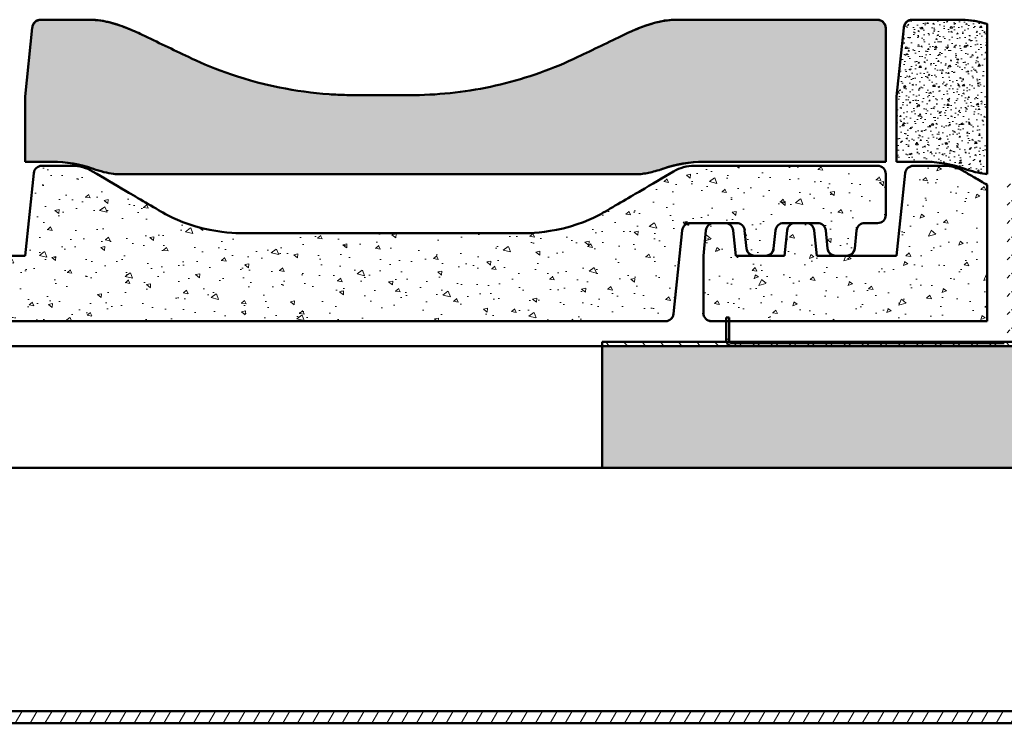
# Model space of a CAD drawing. Header units: millimetres. Extents: x 200 to 13555, y -185 to 8310.
# Tile 19 of 94: x 1825 to 2068, y 7554 to 7727. Entities that reach past the tile are written whole.
import ezdxf

# ---------------------------------------------------------------- set-up
doc = ezdxf.new("R2010")
doc.units = ezdxf.units.MM
doc.header["$LTSCALE"] = 10
doc.layers.add('Schraffur', color=7, linetype='Continuous', lineweight=18)
doc.layers.add('Sichtbare Kanten(DIN)', color=7, linetype='Continuous', lineweight=50)

msp = doc.modelspace()

# ---------------------------------------------------------------- hatches: boundary and pattern name
at = {"layer": 'Schraffur'}
h = msp.add_hatch(dxfattribs=at)
h.set_pattern_fill('AR-CONC', color=256, scale=0.538328, angle=45, style=0, pattern_type=2)
h.set_pattern_definition([(95, (0, 0), (2.9691546, 2.4914182), [0.4037458, -4.4412034]), (40, (0, 0), (-3.391422, 2.3350954), [0.3229966, -3.5529627]), (145.451, (0.2474, 0.2076), (-0.4222281, 4.826518), [0.3431311, -3.7744415]), (91.1842, (-0.7613, 0.7613), (4.6925636, 3.4324538), [0.6056186, -6.661805]), (141.6356, (-0.37, 1.0473), (-0.1501715, 7.265892), [0.5146967, -5.661646]), (36.184, (-0.7613, 0.7613), (-0.1501843, 7.265892), [0.484495, -5.329444]), (66, (-0.1903, 0.9516), (3.8047446, 0.7395688), [0.4037458, -4.4412034]), (11, (-0.1903, 0.9516), (-1.8341277, 3.6865144), [0.3229966, -3.5529627]), (116.4514, (0.1267, 1.0133), (1.9706224, 4.4260818), [0.3431311, -3.7744415]), (82.5, (0, 0), (-1.2208905, 1.31346473), [0, -3.5098965, 0, -3.6067955, 0, -3.5664209]), (52.5, (0, 0), (-0.49996076, 2.50273627), [0, -2.05641175, 0, -3.42914734, 0, -1.3592774]), (12.5, (-0.8489, -0.8489), (2.1178789, 1.94616634), [0, -1.3458192, 0, -4.1989559, 0, -5.5716915]), (2.5, (-1.2295, -1.2295), (1.83887344, 2.600983), [0, -1.749565, 0, -2.7885374, 0, -3.9567085])])
edge = h.paths.add_edge_path()
edge.add_spline(control_points=[(1848.52, 7689.4), (1848.79, 7689.36), (1849.07, 7689.34), (1849.35, 7689.34)], knot_values=[-0.081557, -0.081557, -0.081557, -0.081557, 0, 0, 0, 0], degree=3, periodic=0)
edge.add_line((1849.35, 7689.34), (1978.2, 7689.34))
edge.add_spline(control_points=[(1978.2, 7689.34), (1978.48, 7689.34), (1978.76, 7689.36), (1979.03, 7689.4)], knot_values=[-0.081646, -0.081646, -0.081646, -0.081646, 0, 0, 0, 0], degree=3, periodic=0)
edge.add_spline(control_points=[(1979.03, 7689.4), (1979.95, 7689.5), (1981.1, 7689.75), (1982.81, 7690.22), (1983.44, 7690.41), (1984.04, 7690.63)], knot_values=[-0.530772, -0.530772, -0.530772, -0.530772, -0.192001, -0.192001, 0, 0, 0, 0], degree=3, periodic=0)
edge.add_ellipse((1994.11, 7662.15), major_axis=(0, 30.23), ratio=0.992546, start_angle=0, end_angle=19.5994, ccw=False)
edge.add_line((1994.11, 7692.38), (2039.04, 7692.38))
edge.add_line((2039.04, 7692.38), (2039.04, 7725.17))
edge.add_spline(control_points=[(2039.04, 7725.17), (2039.04, 7725.44), (2038.98, 7725.77), (2038.78, 7726.28), (2038.61, 7726.55), (2038.25, 7726.92), (2038.01, 7727.1), (2037.56, 7727.29), (2037.28, 7727.35), (2037.04, 7727.35)], knot_values=[-0.310236, -0.310236, -0.310236, -0.310236, -0.226476, -0.226476, -0.147134, -0.147134, -0.07203, -0.07203, 0, 0, 0, 0], degree=3, periodic=0)
edge.add_line((2037.04, 7727.35), (1987.17, 7727.35))
edge.add_spline(control_points=[(1987.17, 7727.35), (1985.42, 7727.35), (1983.67, 7727.05), (1979.55, 7725.94), (1977.04, 7724.91), (1974.46, 7723.66)], knot_values=[-1.461572, -1.461572, -1.461572, -1.461572, -0.861774, -0.861774, 0, 0, 0, 0], degree=3, periodic=0)
edge.add_spline(control_points=[(1974.46, 7723.66), (1970.83, 7721.92), (1966.81, 7719.99), (1963.07, 7718.2)], knot_values=[-1.243797, -1.243797, -1.243797, -1.243797, 0, 0, 0, 0], degree=3, periodic=0)
edge.add_spline(control_points=[(1963.07, 7718.2), (1957.01, 7715.3), (1950.6, 7713.02), (1937.42, 7709.86), (1930.73, 7708.99), (1923.18, 7708.8), (1922.36, 7708.79), (1921.58, 7708.79)], knot_values=[-4.034188, -4.034188, -4.034188, -4.034188, -2.121577, -2.121577, -0.233152, -0.233152, 0, 0, 0, 0], degree=3, periodic=0)
edge.add_line((1921.58, 7708.79), (1908.49, 7708.79))
edge.add_spline(control_points=[(1908.49, 7708.79), (1907.72, 7708.79), (1906.9, 7708.8), (1904.61, 7708.86), (1903.15, 7708.93), (1897.59, 7709.32), (1893.5, 7709.88), (1879.35, 7712.73), (1871.7, 7715.95), (1867, 7718.2)], knot_values=[-2.533609, -2.533609, -2.533609, -2.533609, -2.40777, -2.40777, -2.187146, -2.187146, -1.56301, -1.56301, 0, 0, 0, 0], degree=3, periodic=0)
edge.add_spline(control_points=[(1867, 7718.2), (1863.26, 7719.99), (1859.24, 7721.92), (1855.62, 7723.66)], knot_values=[-2.863314, -2.863314, -2.863314, -2.863314, -1.63252, -1.63252, -1.63252, -1.63252], degree=3, periodic=0)
edge.add_spline(control_points=[(1855.62, 7723.66), (1854.34, 7724.28), (1853.03, 7724.86), (1850.3, 7725.94), (1848.83, 7726.43), (1845.9, 7727.13), (1844.4, 7727.35), (1842.9, 7727.35)], knot_values=[-1.329698, -1.329698, -1.329698, -1.329698, -0.90429, -0.90429, -0.448624, -0.448624, 0, 0, 0, 0], degree=3, periodic=0)
edge.add_line((1842.9, 7727.35), (1830.52, 7727.35))
edge.add_spline(control_points=[(1830.52, 7727.35), (1830.3, 7727.35), (1830.09, 7727.31), (1829.68, 7727.16), (1829.48, 7727.05), (1829.08, 7726.74), (1828.9, 7726.51), (1828.61, 7725.98), (1828.52, 7725.67), (1828.48, 7725.36)], knot_values=[-0.313161, -0.313161, -0.313161, -0.313161, -0.247906, -0.247906, -0.181327, -0.181327, -0.09434, -0.09434, 0, 0, 0, 0], degree=3, periodic=0)
edge.add_line((1828.48, 7725.36), (1826.72, 7708.5))
edge.add_line((1826.72, 7708.5), (1826.72, 7692.38))
edge.add_line((1826.72, 7692.38), (1833.44, 7692.38))
edge.add_ellipse((1833.44, 7662.15), major_axis=(0, 30.23), ratio=0.992546, start_angle=340.4006, end_angle=360, ccw=False)
edge.add_spline(control_points=[(1843.51, 7690.63), (1845.17, 7690.03), (1847.18, 7689.55), (1848.52, 7689.4)], knot_values=[-0.404193, -0.404193, -0.404193, -0.404193, 0, 0, 0, 0], degree=3, periodic=0)
h = msp.add_hatch(dxfattribs=at)
h.set_pattern_fill('AR-CONC', color=256, scale=0.538328, angle=135.0002, style=0, pattern_type=2)
h.set_pattern_definition([(185.00021, (0, 0), (-2.4914291, 2.9691454), [0.4037458, -4.4412034]), (130.00021, (0, 0), (-2.335083, -3.3914305), [0.3229966, -3.5529627]), (235.45121, (-0.2076, 0.2474), (-4.8265164, -0.4222459), [0.3431311, -3.7744415]), (181.18441, (-0.7613, -0.7613), (-3.432471, 4.692551), [0.6056186, -6.661805]), (231.63581, (-1.0473, -0.37), (-7.2658915, -0.150198), [0.5146967, -5.661646]), (126.18421, (-0.7613, -0.7613), (-7.2658915, -0.150211), [0.484495, -5.329444]), (156.00021, (-0.9516, -0.1903), (-0.7395827, 3.8047419), [0.4037458, -4.4412034]), (101.00021, (-0.9516, -0.1903), (-3.6865077, -1.8341413), [0.3229966, -3.5529627]), (206.45161, (-1.0133, 0.1267), (-4.426089, 1.9706061), [0.3431311, -3.7744415]), (172.50021, (0, 0), (-1.31346025, -1.22089532), [0, -3.5098965, 0, -3.6067955, 0, -3.5664209]), (142.50021, (0, 0), (-2.50273443, -0.49996995), [0, -2.05641175, 0, -3.42914734, 0, -1.3592774]), (102.50021, (0.8489, -0.8489), (-1.94617412, 2.11787176), [0, -1.3458192, 0, -4.1989559, 0, -5.5716915]), (92.50021, (1.2295, -1.2295), (-2.60098975, 1.8388639), [0, -1.749565, 0, -2.7885374, 0, -3.9567085])])
edge = h.paths.add_edge_path()
edge.add_line((2041.72, 7692.38), (2048.44, 7692.38))
edge.add_ellipse((2048.44, 7662.15), major_axis=(0, 30.23), ratio=0.992546, start_angle=340.4006, end_angle=360, ccw=False)
edge.add_spline(control_points=[(2058.51, 7690.63), (2060.17, 7690.03), (2062.18, 7689.55), (2063.52, 7689.4)], knot_values=[-0.404193, -0.404193, -0.404193, -0.404193, 0, 0, 0, 0], degree=3, periodic=0)
edge.add_spline(control_points=[(2063.52, 7689.4), (2063.69, 7689.38), (2063.86, 7689.36), (2064.04, 7689.35)], knot_values=[-0.081557, -0.081557, -0.081557, -0.081557, -0.030502, -0.030502, -0.030502, -0.030502], degree=3, periodic=0)
edge.add_line((2064.04, 7689.35), (2064.04, 7726.32))
edge.add_spline(control_points=[(2064.04, 7726.32), (2063.79, 7726.4), (2063.55, 7726.47), (2061.56, 7727.02), (2059.72, 7727.35), (2057.9, 7727.35)], knot_values=[-0.621839, -0.621839, -0.621839, -0.621839, -0.546444, -0.546444, 0, 0, 0, 0], degree=3, periodic=0)
edge.add_line((2057.9, 7727.35), (2045.52, 7727.35))
edge.add_spline(control_points=[(2045.52, 7727.35), (2045.3, 7727.35), (2045.09, 7727.31), (2044.68, 7727.16), (2044.48, 7727.05), (2044.08, 7726.74), (2043.9, 7726.51), (2043.61, 7725.98), (2043.52, 7725.67), (2043.48, 7725.36)], knot_values=[-0.313161, -0.313161, -0.313161, -0.313161, -0.247906, -0.247906, -0.181327, -0.181327, -0.09434, -0.09434, 0, 0, 0, 0], degree=3, periodic=0)
edge.add_line((2043.48, 7725.36), (2041.72, 7708.5))
edge.add_line((2041.72, 7708.5), (2041.72, 7692.38))
h = msp.add_hatch(dxfattribs=at)
h.set_pattern_fill('AR-CONC', color=256, scale=1.614983, angle=120.0002, style=0, pattern_type=2)
h.set_pattern_definition([(170.00018, (0, 0), (-4.914187, 10.538414), [1.211237, -13.32361]), (115.00018, (0, 0), (-9.399856, -8.014513), [0.96899, -10.658888]), (220.45118, (-0.41, 0.878), (-14.314025, 2.524017), [1.029393, -11.323324]), (166.18438, (-2.797, -1.615), (-6.302963, 16.26314), [1.816856, -19.985415]), (216.63578, (-3.322, -0.26), (-21.171556, 5.206425), [1.54409, -16.98494]), (111.18418, (-2.797, -1.615), (-21.171566, 5.20639), [1.453485, -15.988332]), (141.00018, (-2.905, 0.187), (0.81108, 11.599549), [1.211237, -13.32361]), (86.00018, (-2.905, 0.187), (-12.106813, -2.45251), [0.96899, -10.658888]), (191.45158, (-2.838, 1.154), (-11.295724, 9.147053), [1.029393, -11.323324]), (157.500175, (0, 0), (-4.75409, -2.5180345), [0, -10.5296895, 0, -10.8203864, 0, -10.6992627]), (127.500175, (0, 0), (-7.6405724, 0.494469), [0, -6.1692352, 0, -10.287442, 0, -4.077832]), (87.500175, (1.8007, -3.119), (-3.9951382, 7.6482443), [0, -4.0374576, 0, -12.596868, 0, -16.7150746]), (77.50018, (2.608, -4.5175), (-6.109286, 7.348179), [0, -5.248695, 0, -8.365612, 0, -11.8701254])])
edge = h.paths.add_edge_path()
edge.add_line((1799.04, 7669.21), (1794.39, 7669.21))
edge.add_line((1794.39, 7669.21), (1791.68, 7669.21))
edge.add_line((1791.68, 7669.21), (1787.04, 7669.21))
edge.add_line((1787.04, 7669.21), (1786.38, 7675.46))
edge.add_ellipse((1784.39, 7675.25), major_axis=(0, 2.02), ratio=0.992546, start_angle=276, end_angle=360)
edge.add_line((1784.39, 7677.27), (1781.68, 7677.27))
edge.add_ellipse((1781.68, 7675.25), major_axis=(0, 2.02), ratio=0.992546, start_angle=0, end_angle=84)
edge.add_line((1779.69, 7675.46), (1779.04, 7669.21))
edge.add_line((1779.04, 7669.21), (1779.04, 7655.1))
edge.add_ellipse((1781.04, 7655.1), major_axis=(0, -2.02), ratio=0.992546, start_angle=270, end_angle=360)
edge.add_line((1781.04, 7653.09), (1984.71, 7653.09))
edge.add_ellipse((1984.71, 7655.1), major_axis=(0, -2.02), ratio=0.992546, start_angle=0, end_angle=84)
edge.add_line((1986.7, 7654.89), (1988.85, 7675.46))
edge.add_ellipse((1990.84, 7675.25), major_axis=(0, 2.02), ratio=0.992546, start_angle=0, end_angle=84, ccw=False)
edge.add_line((1990.84, 7677.27), (1996.68, 7677.27))
edge.add_line((1996.68, 7677.27), (1999.39, 7677.27))
edge.add_line((1999.39, 7677.27), (2002.24, 7677.27))
edge.add_ellipse((2002.24, 7675.25), major_axis=(0, 2.02), ratio=0.992546, start_angle=276, end_angle=360, ccw=False)
edge.add_line((2004.22, 7675.46), (2004.69, 7671.01))
edge.add_ellipse((2006.68, 7671.22), major_axis=(0, -2.02), ratio=0.992546, start_angle=276, end_angle=360)
edge.add_line((2006.68, 7669.21), (2009.39, 7669.21))
edge.add_ellipse((2009.39, 7671.22), major_axis=(0, -2.02), ratio=0.992546, start_angle=0, end_angle=84)
edge.add_line((2011.38, 7671.01), (2011.85, 7675.46))
edge.add_ellipse((2013.84, 7675.25), major_axis=(0, 2.02), ratio=0.992546, start_angle=0, end_angle=84, ccw=False)
edge.add_line((2013.84, 7677.27), (2016.68, 7677.27))
edge.add_line((2016.68, 7677.27), (2019.39, 7677.27))
edge.add_line((2019.39, 7677.27), (2022.24, 7677.27))
edge.add_ellipse((2022.24, 7675.25), major_axis=(0, 2.02), ratio=0.992546, start_angle=276, end_angle=360, ccw=False)
edge.add_line((2024.22, 7675.46), (2024.69, 7671.01))
edge.add_ellipse((2026.68, 7671.22), major_axis=(0, -2.02), ratio=0.992546, start_angle=276, end_angle=360)
edge.add_line((2026.68, 7669.21), (2029.39, 7669.21))
edge.add_ellipse((2029.39, 7671.22), major_axis=(0, -2.02), ratio=0.992546, start_angle=0, end_angle=84)
edge.add_line((2031.38, 7671.01), (2031.85, 7675.46))
edge.add_ellipse((2033.84, 7675.25), major_axis=(0, 2.02), ratio=0.992546, start_angle=0, end_angle=84, ccw=False)
edge.add_line((2033.84, 7677.27), (2037.04, 7677.27))
edge.add_ellipse((2037.04, 7679.28), major_axis=(0, -2.02), ratio=0.992546, start_angle=0, end_angle=90)
edge.add_line((2039.04, 7679.28), (2039.04, 7689.36))
edge.add_ellipse((2037.04, 7689.36), major_axis=(0, 2.02), ratio=0.992546, start_angle=270, end_angle=360)
edge.add_line((2037.04, 7691.37), (1991.74, 7691.37))
edge.add_spline(control_points=[(1991.74, 7691.37), (1990.85, 7691.37), (1989.98, 7691.26), (1988.27, 7690.79), (1987.46, 7690.45), (1986.7, 7690)], knot_values=[-0.529094, -0.529094, -0.529094, -0.529094, -0.264684, -0.264684, 0, 0, 0, 0], degree=3, periodic=0)
edge.add_spline(control_points=[(1986.7, 7690), (1984.05, 7688.44), (1981.28, 7686.81), (1976.6, 7684.06), (1972.12, 7681.42), (1969.34, 7679.83)], knot_values=[-2.262163, -2.262163, -2.262163, -2.262163, -0.960654, -0.960654, 0, 0, 0, 0], degree=3, periodic=0)
edge.add_spline(control_points=[(1969.34, 7679.83), (1967.94, 7679.03), (1964.52, 7677.19), (1955, 7674.88), (1951.38, 7674.77), (1949.89, 7674.77)], knot_values=[-0.960597, -0.960597, -0.960597, -0.960597, -0.447921, -0.447921, 0, 0, 0, 0], degree=3, periodic=0)
edge.add_line((1949.89, 7674.77), (1880.19, 7674.77))
edge.add_spline(control_points=[(1880.19, 7674.77), (1878.69, 7674.77), (1875.07, 7674.88), (1865.55, 7677.19), (1862.13, 7679.03), (1860.73, 7679.83)], knot_values=[-0.90389, -0.90389, -0.90389, -0.90389, -0.482407, -0.482407, 0, 0, 0, 0], degree=3, periodic=0)
edge.add_spline(control_points=[(1860.73, 7679.83), (1857.95, 7681.42), (1853.47, 7684.06), (1848.8, 7686.81), (1846.03, 7688.44), (1843.37, 7690)], knot_values=[-1.81679, -1.81679, -1.81679, -1.81679, -1.15832, -1.15832, -0.266199, -0.266199, -0.266199, -0.266199], degree=3, periodic=0)
edge.add_spline(control_points=[(1843.37, 7690), (1842.61, 7690.45), (1841.8, 7690.79), (1840.1, 7691.26), (1839.22, 7691.37), (1838.34, 7691.37)], knot_values=[-0.529075, -0.529075, -0.529075, -0.529075, -0.2644, -0.2644, 0, 0, 0, 0], degree=3, periodic=0)
edge.add_line((1838.34, 7691.37), (1830.84, 7691.37))
edge.add_ellipse((1830.84, 7689.36), major_axis=(0, 2.02), ratio=0.992546, start_angle=0, end_angle=84)
edge.add_line((1828.85, 7689.57), (1826.72, 7669.21))
edge.add_line((1826.72, 7669.21), (1814.39, 7669.21))
edge.add_line((1814.39, 7669.21), (1811.68, 7669.21))
edge.add_line((1811.68, 7669.21), (1807.04, 7669.21))
edge.add_line((1807.04, 7669.21), (1806.38, 7675.46))
edge.add_ellipse((1804.39, 7675.25), major_axis=(0, 2.02), ratio=0.992546, start_angle=276, end_angle=360)
edge.add_line((1804.39, 7677.27), (1801.68, 7677.27))
edge.add_ellipse((1801.68, 7675.25), major_axis=(0, 2.02), ratio=0.992546, start_angle=0, end_angle=84)
edge.add_line((1799.69, 7675.46), (1799.04, 7669.21))
h = msp.add_hatch(dxfattribs=at)
h.set_pattern_fill('AR-CONC', color=256, scale=1.614983, angle=150.0002, style=0, pattern_type=2)
h.set_pattern_definition([(200.00025, (0, 0), (-9.525025, 6.669429), [1.211237, -13.32361]), (145.00025, (0, 0), (-4.133243, -11.640705), [0.96899, -10.658888]), (250.45125, (-0.794, 0.556), (-13.658312, -4.971166), [1.029393, -11.323324]), (196.18445, (-1.615, -2.797), (-13.590109, 10.932794), [1.816856, -19.985415]), (246.63585, (-2.747, -1.886), (-20.93831, -6.076907), [1.54409, -16.98494]), (141.18425, (-1.615, -2.797), (-20.9383, -6.076944), [1.453485, -15.988332]), (171.00025, (-2.61, -1.29), (-5.097372, 10.451038), [1.211237, -13.32361]), (116.00025, (-2.61, -1.29), (-9.258542, -8.177354), [0.96899, -10.658888]), (221.45165, (-3.035, -0.42), (-14.355914, 2.273701), [1.029393, -11.323324]), (187.500246, (0, 0), (-2.8581398, -4.5577303), [0, -10.5296895, 0, -10.8203864, 0, -10.6992627]), (157.500246, (0, 0), (-6.86416, -3.392072), [0, -6.1692352, 0, -10.287442, 0, -4.077832]), (117.500246, (3.119, -1.8007), (-7.284019, 4.6259958), [0, -4.0374576, 0, -12.596868, 0, -16.7150746]), (107.50025, (4.5175, -2.608), (-8.9648905, 3.309056), [0, -5.248695, 0, -8.365612, 0, -11.8701254])])
edge = h.paths.add_edge_path()
edge.add_line((2014.04, 7669.21), (2009.39, 7669.21))
edge.add_line((2009.39, 7669.21), (2006.68, 7669.21))
edge.add_line((2006.68, 7669.21), (2002.04, 7669.21))
edge.add_line((2002.04, 7669.21), (2001.38, 7675.46))
edge.add_ellipse((1999.39, 7675.25), major_axis=(0, 2.02), ratio=0.992546, start_angle=276, end_angle=360)
edge.add_line((1999.39, 7677.27), (1996.68, 7677.27))
edge.add_ellipse((1996.68, 7675.25), major_axis=(0, 2.02), ratio=0.992546, start_angle=0, end_angle=84)
edge.add_line((1994.69, 7675.46), (1994.04, 7669.21))
edge.add_line((1994.04, 7669.21), (1994.04, 7655.1))
edge.add_ellipse((1996.04, 7655.1), major_axis=(0, -2.02), ratio=0.992546, start_angle=270, end_angle=360)
edge.add_line((1996.04, 7653.09), (1999.69, 7653.09))
edge.add_line((1999.69, 7653.09), (2000.39, 7653.09))
edge.add_line((2000.39, 7653.09), (2064.04, 7653.09))
edge.add_line((2064.04, 7653.09), (2064.04, 7686.67))
edge.add_spline(control_points=[(2064.04, 7686.67), (2063, 7687.28), (2061.95, 7687.9), (2060.08, 7689), (2059.22, 7689.5), (2058.37, 7690)], knot_values=[-0.741151, -0.741151, -0.741151, -0.741151, -0.378811, -0.378811, -0.085602, -0.085602, -0.085602, -0.085602], degree=3, periodic=0)
edge.add_spline(control_points=[(2058.37, 7690), (2057.61, 7690.45), (2056.8, 7690.79), (2055.1, 7691.26), (2054.22, 7691.37), (2053.34, 7691.37)], knot_values=[-0.529075, -0.529075, -0.529075, -0.529075, -0.2644, -0.2644, 0, 0, 0, 0], degree=3, periodic=0)
edge.add_line((2053.34, 7691.37), (2045.84, 7691.37))
edge.add_ellipse((2045.84, 7689.36), major_axis=(0, 2.02), ratio=0.992546, start_angle=0, end_angle=84)
edge.add_line((2043.85, 7689.57), (2041.72, 7669.21))
edge.add_line((2041.72, 7669.21), (2029.39, 7669.21))
edge.add_line((2029.39, 7669.21), (2026.68, 7669.21))
edge.add_line((2026.68, 7669.21), (2022.04, 7669.21))
edge.add_line((2022.04, 7669.21), (2021.38, 7675.46))
edge.add_ellipse((2019.39, 7675.25), major_axis=(0, 2.02), ratio=0.992546, start_angle=276, end_angle=360)
edge.add_line((2019.39, 7677.27), (2016.68, 7677.27))
edge.add_ellipse((2016.68, 7675.25), major_axis=(0, 2.02), ratio=0.992546, start_angle=0, end_angle=84)
edge.add_line((2014.69, 7675.46), (2014.04, 7669.21))
h = msp.add_hatch(dxfattribs=at)
h.set_pattern_fill('ANSI31', color=256, scale=25.4, style=0)
h.set_pattern_definition([(45, (0, 0), (-2.245064, 2.245064), [])])
edge = h.paths.add_edge_path()
edge.add_line((2071.44, 7646.95), (2118.64, 7646.95))
edge.add_ellipse((2118.64, 7648.35), major_axis=(1.4, 0), ratio=1, start_angle=270, end_angle=343.3985)
edge.add_ellipse((2118.64, 7648.35), major_axis=(0.4, 1.34), ratio=1, start_angle=270, end_angle=286.6015)
edge.add_line((2120.04, 7648.35), (2120.04, 7667.19))
edge.add_line((2120.04, 7667.19), (2119.34, 7667.19))
edge.add_line((2119.34, 7667.19), (2119.34, 7648.35))
edge.add_ellipse((2118.64, 7648.35), major_axis=(0, -0.7), ratio=1, start_angle=55.1501, end_angle=90, ccw=False)
edge.add_ellipse((2118.64, 7648.35), major_axis=(0.574, -0.4), ratio=1, start_angle=304.8499, end_angle=360, ccw=False)
edge.add_line((2118.64, 7647.65), (2071.44, 7647.65))
edge.add_ellipse((2071.44, 7648.35), major_axis=(-0.7, 0), ratio=1, start_angle=34.8499, end_angle=90, ccw=False)
edge.add_ellipse((2071.44, 7648.35), major_axis=(-0.4, 0.574), ratio=1, start_angle=55.1501, end_angle=90, ccw=False)
edge.add_line((2070.74, 7648.35), (2070.74, 7686.07))
edge.add_ellipse((2069.86, 7686.07), major_axis=(0, 0.875), ratio=1, start_angle=270, end_angle=450)
edge.add_line((2068.99, 7686.07), (2068.99, 7648.35))
edge.add_ellipse((2068.29, 7648.35), major_axis=(0, -0.7), ratio=1, start_angle=55.1501, end_angle=90, ccw=False)
edge.add_ellipse((2068.29, 7648.35), major_axis=(-0.4, -0.574), ratio=1, start_angle=34.8499, end_angle=90, ccw=False)
edge.add_line((2068.29, 7647.65), (2001.09, 7647.65))
edge.add_ellipse((2001.09, 7648.35), major_axis=(-0.7, 0), ratio=1, start_angle=34.8499, end_angle=90, ccw=False)
edge.add_ellipse((2001.09, 7648.35), major_axis=(-0.4, 0.574), ratio=1, start_angle=55.1501, end_angle=90, ccw=False)
edge.add_line((2000.39, 7648.35), (2000.39, 7653.09))
edge.add_line((2000.39, 7653.09), (2000.39, 7653.95))
edge.add_line((2000.39, 7653.95), (1999.69, 7653.95))
edge.add_line((1999.69, 7653.95), (1999.69, 7653.09))
edge.add_line((1999.69, 7653.09), (1999.69, 7648.35))
edge.add_ellipse((2001.09, 7648.35), major_axis=(0, -1.4), ratio=1, start_angle=270, end_angle=286.6015)
edge.add_ellipse((2001.09, 7648.35), major_axis=(0.4, -1.34), ratio=1, start_angle=270, end_angle=343.3985)
edge.add_line((2001.09, 7646.95), (2068.29, 7646.95))
edge.add_ellipse((2068.29, 7648.35), major_axis=(1.4, 0), ratio=1, start_angle=270, end_angle=343.3985)
edge.add_ellipse((2068.29, 7648.35), major_axis=(1.34, -0.4), ratio=1, start_angle=0, end_angle=16.6015)
edge.add_line((2069.69, 7648.35), (2069.69, 7686.07))
edge.add_ellipse((2069.86, 7686.07), major_axis=(0, 0.175), ratio=1, start_angle=270, end_angle=450, ccw=False)
edge.add_line((2070.04, 7686.07), (2070.04, 7648.35))
edge.add_ellipse((2071.44, 7648.35), major_axis=(0, -1.4), ratio=1, start_angle=270, end_angle=286.6015)
edge.add_ellipse((2071.44, 7648.35), major_axis=(0.4, -1.34), ratio=1, start_angle=270, end_angle=343.3985)
h = msp.add_hatch(dxfattribs=at)
h.set_pattern_fill('ANSI31', color=256, scale=25.4, angle=90.0002, style=0)
h.set_pattern_definition([(135.00021, (0, 0), (-2.2450558, -2.2450723), [])])
h.paths.add_polyline_path([(7719.04, 7646.95), (7719.04, 7647.95), (7688.33, 7647.95), (7687.56, 7647.95), (7619.21, 7647.95), (7618.44, 7647.95), (7617.98, 7647.95), (7617.21, 7647.95), (7568.86, 7647.95), (7568.09, 7647.95), (2119.98, 7647.95), (2119.21, 7647.95), (2070.86, 7647.95), (2070.09, 7647.95), (2069.63, 7647.95), (2068.86, 7647.95), (2000.51, 7647.95), (1999.74, 7647.95), (1969.04, 7647.95), (1969.04, 7646.95)])
h = msp.add_hatch(dxfattribs=at)
h.set_pattern_fill('WOOD', color=256, scale=382.322837, angle=45, style=0, pattern_type=2)
h.set_pattern_definition([(40.236, (-45.958, 45.958), (-3244.11939, -2703.3985), [46.038, -4557.747]), (56.3099, (-10.81, 75.696), (811.03027, 1351.71523), [58.484, -1890.988]), (90, (21.63, 124.36), (-270.343, 270.343), [43.255, -497.433]), (91.8476, (21.627, 167.613), (-270.34122, 7839.936157), [83.85, -8301.146]), (57.9946, (18.924, 251.42), (-1892.40236, -2973.77333), [51.008, -5049.7965]), (45, (45.96, 294.67), (0, 540.686), [95.581, -286.742]), (35.538, (113.544, 362.26), (-1622.05278, -1081.3817), [46.511, -2279.068]), (39.289, (-118.95, 118.95), (-2703.4466, -2162.72566), [38.423, -3803.875]), (45, (-89.2, 143.3), (0, 540.686), [57.348, -324.974]), (73.3008, (-48.662, 183.833), (1351.71372, 4595.84024), [56.449, -5588.489]), (97.125, (-32.44, 237.902), (270.34213, -2433.08638), [87.183, -4271.961]), (84.2894, (-43.255, 324.412), (270.34323, 2973.77271), [54.338, -5379.4735]), (51.3402, (-37.85, 378.48), (1892.40067, 2433.0876), [69.242, -3392.84]), (33.111, (5.407, 432.549), (-4595.840924, -2973.740288), [74.234, -7349.124]), (38.29, (-202.757, 202.757), (2703.43777, 2162.737763), [65.443, -6478.881]), (48.3665, (-151.392, 243.309), (4055.139865, 4595.831553), [65.107, -6445.619]), (78.6901, (-108.14, 291.97), (-270.3425, -811.0291), [68.924, -1309.559]), (92.4896, (-94.62, 359.556), (-270.347227, 5677.188277), [62.238, -6161.515]), (59.9314, (-97.324, 421.735), (2162.750897, 3784.811575), [59.353, -5875.8814]), (45, (-67.6, 473.1), (0, 540.686), [45.879, -336.444]), (32.005, (-35.145, 505.542), (2973.78654, 1892.3816), [51.008, -5049.7965]), (45, (83.8, 83.8), (0, 540.686), [0, -382.323]), (268.152, (81.103, 162.206), (270.395953, 7839.93427), [83.85, -8301.146]), (251.565, (-191.94, 348.74), (-0.0002, -540.686), [34.196, -820.702]), (233.13, (-202.76, 316.3), (-1351.71923, -1892.3995), [54.068, -2649.363]), (201.801, (-235.2, 273.047), (-1892.40602, -811.015), [29.117, -2882.569]), (71.5651, (81.1, 162.2), (-0.0007, 540.686), [42.745, -812.153]), (51.7098, (94.62, 202.757), (-2162.7472, -2703.430222), [65.443, -6478.881]), (34.875, (135.172, 254.122), (5406.870365, 3784.763067), [108.744, -10765.6376]), (34.695, (-16.22, 16.22), (1892.40666, 1351.71148), [42.745, -4231.74]), (60.5241, (18.924, 40.551), (-2162.739987, -3784.793013), [71.424, -7070.946]), (87.8789, (54.069, 102.73), (-270.34294, -6758.565834), [73.043, -7231.216]), (79.6952, (56.772, 175.723), (811.02588, 4595.835986), [60.451, -5984.614]), (54.4623, (67.586, 235.2), (1081.3732, 1622.05844), [69.767, -2255.812]), (38.418, (108.137, 291.97), (-5136.522213, -4055.14108), [100.0634, -9906.2906]), (36.87, (-83.806, 83.806), (-1892.3995, -1351.71923), [54.068, -2649.363]), (56.3099, (-40.55, 116.25), (811.03027, 1351.71523), [58.484, -1890.988]), (87.5104, (-8.11, 164.91), (-270.347227, -5677.188277), [62.238, -6161.515]), (90, (-5.4, 227.1), (-270.343, 270.343), [70.289, -470.399]), (62.354, (-5.407, 297.377), (-2433.08257, -4595.817714), [64.089, -6344.8]), (41.634, (24.33, 354.15), (-4595.796165, -4055.17997), [65.107, -6445.619]), (27.897, (72.993, 397.404), (3514.45286, 1892.37619), [52.002, -5148.168]), (36.254, (-151.392, 151.392), (2162.74017, 1622.064885), [50.287, -4978.379]), (59.9314, (-110.84, 181.13), (2162.750897, 3784.811575), [59.3526, -5875.8814]), (77.0054, (-81.103, 232.495), (-540.68573, -2162.74532), [72.137, -3534.689]), (94.8991, (-64.882, 302.784), (540.685914, -6488.218837), [94.967, -9401.739]), (60.9454, (-72.993, 397.404), (-811.02983, -1351.71636), [55.667, -2727.686]), (38.991, (-45.958, 446.066), (2973.761936, 2433.07837), [73.043, -7231.216]), (21.801, (10.814, 492.024), (1892.40602, 811.015), [29.117, -2882.569]), (35.538, (-232.495, 232.495), (-1622.05278, -1081.3817), [46.511, -2279.068]), (55.008, (-194.647, 259.53), (2433.08877, 3514.46387), [65.999, -6533.9355]), (82.4054, (-156.799, 313.598), (811.02686, 6217.90909), [81.8205, -8100.236]), (74.0546, (124.358, 124.358), (811.02899, 2973.77279), [39.362, -3896.902]), (55.7843, (135.172, 162.206), (-3514.46974, -5136.533216), [81.7314, -8091.404]), (37.875, (181.13, 229.79), (-2162.7442, -1622.059), [92.472, -2989.914])])
h.paths.add_polyline_path([(1969.04, 7616.95), (2295.45, 7616.95), (2355.45, 7616.95), (2923.72, 7616.95), (2983.72, 7616.95), (3551.99, 7616.95), (3611.99, 7616.95), (4180.26, 7616.95), (4240.26, 7616.95), (4808.54, 7616.95), (4868.54, 7616.95), (5436.81, 7616.95), (5496.81, 7616.95), (6065.08, 7616.95), (6125.08, 7616.95), (6693.35, 7616.95), (6753.35, 7616.95), (7321.63, 7616.95), (7381.63, 7616.95), (7719.04, 7616.95), (7719.04, 7646.95), (1969.04, 7646.95)])
h = msp.add_hatch(dxfattribs=at)
h.set_pattern_fill('ANSI31', color=256, scale=25.4, angle=15, style=0)
h.set_pattern_definition([(59.999978, (0, 0), (-2.74963, 1.5875011), [])])
h.paths.add_polyline_path([(8294.04, 7553.95), (8294.04, 7556.95), (8009.9, 7556.95), (7949.9, 7556.95), (7381.63, 7556.95), (7321.63, 7556.95), (6753.35, 7556.95), (6693.35, 7556.95), (6125.08, 7556.95), (6065.08, 7556.95), (5496.81, 7556.95), (5436.81, 7556.95), (4868.54, 7556.95), (4808.54, 7556.95), (4240.26, 7556.95), (4180.26, 7556.95), (3611.99, 7556.95), (3551.99, 7556.95), (2983.72, 7556.95), (2923.72, 7556.95), (2355.45, 7556.95), (2295.45, 7556.95), (1727.17, 7556.95), (1667.17, 7556.95), (1383.04, 7556.95), (1383.04, 7553.95), (1657.17, 7553.95), (1737.17, 7553.95), (2285.45, 7553.95), (2365.45, 7553.95), (2913.72, 7553.95), (2993.72, 7553.95), (3541.99, 7553.95), (3621.99, 7553.95), (4170.26, 7553.95), (4250.26, 7553.95), (4798.54, 7553.95), (4878.54, 7553.95), (5426.81, 7553.95), (5506.81, 7553.95), (6055.08, 7553.95), (6135.08, 7553.95), (6683.35, 7553.95), (6763.35, 7553.95), (7311.63, 7553.95), (7391.63, 7553.95), (7939.9, 7553.95), (8019.9, 7553.95)])

# ---------------------------------------------------------------- linework, layer by layer
at = {"layer": 'Sichtbare Kanten(DIN)'}
for p, q in [((1830.52, 7727.39), (1842.84, 7727.39)), ((1842.9, 7727.35), (1830.52, 7727.35)), ((2037.04, 7727.35), (1987.17, 7727.35)), ((1987.24, 7727.39), (2037.04, 7727.39)), ((2045.52, 7727.39), (2057.84, 7727.39)), ((2057.9, 7727.35), (2045.52, 7727.35)), ((1828.48, 7725.36), (1826.72, 7708.5)), ((2039.04, 7725.21), (2039.04, 7725.17)), ((2039.04, 7692.38), (2039.04, 7725.17)), ((2043.48, 7725.36), (2041.72, 7708.5)), ((2064.04, 7726.32), (2064.04, 7726.34)), ((2064.04, 7689.35), (2064.04, 7726.32)), ((1826.72, 7708.5), (1826.72, 7692.38)), ((1921.58, 7708.79), (1908.49, 7708.79)), ((2041.72, 7708.5), (2041.72, 7692.38)), ((1826.72, 7692.38), (1833.44, 7692.38)), ((1826.72, 7692.38), (1826.72, 7692.37)), ((1833.44, 7692.37), (1826.72, 7692.37)), ((1838.34, 7691.37), (1830.84, 7691.37)), ((2037.04, 7691.37), (1991.74, 7691.37)), ((1994.11, 7692.38), (2039.04, 7692.38)), ((2039.04, 7692.37), (1994.11, 7692.37)), ((2039.04, 7692.38), (2039.04, 7692.37)), ((2041.72, 7692.38), (2048.44, 7692.38)), ((2041.72, 7692.38), (2041.72, 7692.37)), ((2048.44, 7692.37), (2041.72, 7692.37)), ((2053.34, 7691.37), (2045.84, 7691.37)), ((1828.85, 7689.57), (1826.72, 7669.21)), ((1849.35, 7689.34), (1978.2, 7689.34)), ((2039.04, 7679.28), (2039.04, 7689.36)), ((2043.85, 7689.57), (2041.72, 7669.21)), ((2064.04, 7653.09), (2064.04, 7686.67)), ((2039.04, 7679.27), (2039.04, 7679.28)), ((1990.84, 7677.27), (2002.24, 7677.27)), ((1996.46, 7677.26), (1990.84, 7677.26)), ((1999.39, 7677.27), (1996.68, 7677.27)), ((2002.24, 7677.26), (1999.61, 7677.26)), ((2013.84, 7677.27), (2022.24, 7677.27)), ((2016.46, 7677.26), (2013.84, 7677.26)), ((2019.39, 7677.27), (2016.68, 7677.27)), ((2022.24, 7677.26), (2019.61, 7677.26)), ((2033.84, 7677.27), (2037.04, 7677.27)), ((2037.04, 7677.26), (2033.84, 7677.26)), ((1949.89, 7674.77), (1880.19, 7674.77)), ((1986.7, 7654.89), (1988.85, 7675.46)), ((1988.85, 7675.45), (1986.7, 7654.88)), ((1994.69, 7675.46), (1994.04, 7669.21)), ((2002.04, 7669.21), (2001.38, 7675.46)), ((2004.22, 7675.46), (2004.69, 7671.01)), ((2004.69, 7671), (2004.22, 7675.45)), ((2011.38, 7671.01), (2011.85, 7675.46)), ((2011.85, 7675.45), (2011.38, 7671)), ((2014.69, 7675.46), (2014.04, 7669.21)), ((2022.04, 7669.21), (2021.38, 7675.46)), ((2024.22, 7675.46), (2024.69, 7671.01)), ((2024.69, 7671), (2024.22, 7675.45)), ((2031.38, 7671.01), (2031.85, 7675.46)), ((2031.85, 7675.45), (2031.38, 7671)), ((1826.72, 7669.21), (1807.04, 7669.21)), ((1994.04, 7669.21), (1994.04, 7655.1)), ((2014.04, 7669.21), (2002.04, 7669.21)), ((2006.68, 7669.21), (2009.39, 7669.21)), ((2041.72, 7669.21), (2022.04, 7669.21)), ((2026.68, 7669.21), (2029.39, 7669.21)), ((1994.04, 7655.1), (1994.04, 7655.09)), ((1781.04, 7653.09), (1984.71, 7653.09)), ((1984.71, 7653.08), (1781.04, 7653.08)), ((1996.04, 7653.09), (2064.04, 7653.09)), ((1999.69, 7653.08), (1996.04, 7653.08)), ((2000.39, 7653.95), (1999.69, 7653.95)), ((1999.69, 7653.95), (1999.69, 7648.35)), ((2000.39, 7648.35), (2000.39, 7653.95)), ((2064.04, 7653.08), (2000.39, 7653.08)), ((2064.04, 7653.08), (2064.04, 7653.09)), ((1969.04, 7646.95), (1383.04, 7646.95)), ((7719.04, 7647.95), (1969.04, 7647.95)), ((1969.04, 7647.95), (1969.04, 7646.95)), ((1969.04, 7616.95), (1969.04, 7646.95)), ((7719.04, 7646.95), (1969.04, 7646.95)), ((1969.04, 7646.95), (1969.04, 7616.95)), ((1969.04, 7646.95), (7719.04, 7646.95)), ((2068.29, 7647.65), (2001.09, 7647.65)), ((2001.09, 7646.95), (2068.29, 7646.95)), ((1969.04, 7616.95), (1383.04, 7616.95)), ((1969.04, 7616.95), (7719.04, 7616.95)), ((8294.04, 7556.95), (1383.04, 7556.95)), ((1383.04, 7553.95), (8294.04, 7553.95))]:
    msp.add_line(p, q, dxfattribs=at)
for radius in [1.4, 0.7]:
    msp.add_arc((2001.09, 7648.35), radius, 180, 270, dxfattribs=at)
for centre, major_axis, ratio, start_param, end_param in [((1826.43, 7704.12), (2.43, 23.56), 0.013416, 0.437415, 0.442082), ((1866.81, 7712.97), (39.71, -19.09), 0.117022, 1.990488, 1.996061), ((1963.28, 7712.98), (39.68, 19.08), 0.117052, 1.145528, 1.151106), ((2041.43, 7704.12), (2.43, 23.56), 0.013416, 0.437415, 0.442082), ((1830.84, 7689.36), (0, 2.02), 0.992546, 0, 1.466077), ((1833.44, 7662.15), (0, 30.23), 0.992546, 5.941112, 6.283185), ((1833.44, 7662.14), (0, 30.23), 0.992546, 5.948898, 6.283185), ((1840.74, 7664.24), (15.66, -24.21), 0.826674, 2.344974, 2.353752), ((1986.83, 7664.22), (15.65, 24.24), 0.826952, 0.787128, 0.795898), ((1994.11, 7662.15), (0, 30.23), 0.992546, 0, 0.342074), ((1994.11, 7662.14), (0, 30.23), 0.992546, 0, 0.334287), ((2037.04, 7689.36), (0, 2.02), 0.992546, 4.712389, 6.283185), ((2045.84, 7689.36), (0, 2.02), 0.992546, 0, 1.466077), ((2048.44, 7662.15), (0, 30.23), 0.992546, 5.941112, 6.283185), ((2048.44, 7662.14), (0, 30.23), 0.992546, 5.948898, 6.283185), ((2055.74, 7664.24), (15.66, -24.21), 0.826674, 2.344974, 2.353752), ((2037.04, 7679.28), (0, -2.02), 0.992546, 0, 1.570796), ((2037.04, 7679.27), (0, -2.02), 0.992546, 0, 1.570796), ((1990.84, 7675.25), (0, 2.02), 0.992546, 0, 1.466077), ((1990.84, 7675.24), (0, 2.02), 0.992546, 0, 1.466077), ((1996.68, 7675.25), (0, 2.02), 0.992546, 0, 1.466077), ((1999.39, 7675.25), (0, 2.02), 0.992546, 4.817109, 6.283185), ((2002.24, 7675.25), (0, 2.02), 0.992546, 4.817109, 6.283185), ((2002.24, 7675.24), (0, 2.02), 0.992546, 4.817109, 6.283185), ((2013.84, 7675.25), (0, 2.02), 0.992546, 0, 1.466077), ((2013.84, 7675.24), (0, 2.02), 0.992546, 0, 1.466077), ((2016.68, 7675.25), (0, 2.02), 0.992546, 0, 1.466077), ((2019.39, 7675.25), (0, 2.02), 0.992546, 4.817109, 6.283185), ((2022.24, 7675.25), (0, 2.02), 0.992546, 4.817109, 6.283185), ((2022.24, 7675.24), (0, 2.02), 0.992546, 4.817109, 6.283185), ((2033.84, 7675.25), (0, 2.02), 0.992546, 0, 1.466077), ((2033.84, 7675.24), (0, 2.02), 0.992546, 0, 1.466077), ((2006.68, 7671.22), (0, -2.02), 0.992546, 4.817109, 6.283185), ((2006.68, 7671.21), (0, -2.02), 0.992546, 4.817109, 6.172735), ((2009.39, 7671.22), (0, -2.02), 0.992546, 0, 1.466077), ((2009.39, 7671.21), (0, -2.02), 0.992546, 0.110451, 1.466077), ((2026.68, 7671.22), (0, -2.02), 0.992546, 4.817109, 6.283185), ((2026.68, 7671.21), (0, -2.02), 0.992546, 4.817109, 6.172735), ((2029.39, 7671.22), (0, -2.02), 0.992546, 0, 1.466077), ((2029.39, 7671.21), (0, -2.02), 0.992546, 0.110451, 1.466077), ((1984.71, 7655.1), (0, -2.02), 0.992546, 0, 1.466077), ((1984.71, 7655.09), (0, -2.02), 0.992546, 0, 1.466077), ((1996.04, 7655.1), (0, -2.02), 0.992546, 4.712389, 6.283185), ((1996.04, 7655.09), (0, -2.02), 0.992546, 4.712389, 6.283185)]:
    msp.add_ellipse(centre, major_axis=major_axis, ratio=ratio, start_param=start_param, end_param=end_param, dxfattribs=at)
for points, knots in [([(1830.52, 7727.35), (1830.3, 7727.35), (1830.09, 7727.31), (1829.68, 7727.16), (1829.48, 7727.05), (1829.08, 7726.74), (1828.9, 7726.51), (1828.61, 7725.98), (1828.52, 7725.67), (1828.48, 7725.36)], [-0.313161, -0.313161, -0.313161, -0.313161, -0.2479057, -0.2479057, -0.1813274, -0.1813274, -0.0943404, -0.0943404, 0, 0, 0, 0]), ([(1828.5, 7725.47), (1828.53, 7725.71), (1828.59, 7725.94), (1828.81, 7726.41), (1828.97, 7726.64), (1829.36, 7727.01), (1829.58, 7727.16), (1830.04, 7727.34), (1830.28, 7727.39), (1830.52, 7727.39)], [-0.3049388, -0.3049388, -0.3049388, -0.3049388, -0.2340773, -0.2340773, -0.1499877, -0.1499877, -0.0729332, -0.0729332, 0, 0, 0, 0]), ([(1842.84, 7727.39), (1844.49, 7727.39), (1846.16, 7727.12), (1849.3, 7726.3), (1850.86, 7725.75), (1852.46, 7725.08)], [-1.442232, -1.442232, -1.442232, -1.442232, -0.871561, -0.871561, -0.327238, -0.327238, -0.327238, -0.327238]), ([(1855.62, 7723.66), (1854.34, 7724.28), (1853.03, 7724.86), (1850.3, 7725.94), (1848.83, 7726.43), (1845.9, 7727.13), (1844.4, 7727.35), (1842.9, 7727.35)], [-1.329698, -1.329698, -1.329698, -1.329698, -0.90429, -0.90429, -0.448624, -0.448624, 0, 0, 0, 0]), ([(1987.17, 7727.35), (1985.42, 7727.35), (1983.67, 7727.05), (1979.55, 7725.94), (1977.04, 7724.91), (1974.46, 7723.66)], [-1.461572, -1.461572, -1.461572, -1.461572, -0.861774, -0.861774, 0, 0, 0, 0]), ([(1977.61, 7725.08), (1977.92, 7725.21), (1978.23, 7725.33), (1979.92, 7726), (1981.37, 7726.48), (1984.27, 7727.17), (1985.75, 7727.39), (1987.24, 7727.39)], [-0.9927266, -0.9927266, -0.9927266, -0.9927266, -0.893416, -0.893416, -0.4451238, -0.4451238, 0, 0, 0, 0]), ([(2037.04, 7727.39), (2037.28, 7727.39), (2037.56, 7727.33), (2038.01, 7727.14), (2038.25, 7726.96), (2038.61, 7726.59), (2038.78, 7726.32), (2038.98, 7725.82), (2039.04, 7725.49), (2039.04, 7725.21)], [0, 0, 0, 0, 0.0720753, 0.0720753, 0.147155, 0.147155, 0.2263753, 0.2263753, 0.3099025, 0.3099025, 0.3099025, 0.3099025]), ([(2039.04, 7725.17), (2039.04, 7725.44), (2038.98, 7725.77), (2038.78, 7726.28), (2038.61, 7726.55), (2038.25, 7726.92), (2038.01, 7727.1), (2037.56, 7727.29), (2037.28, 7727.35), (2037.04, 7727.35)], [-0.3102359, -0.3102359, -0.3102359, -0.3102359, -0.2264765, -0.2264765, -0.1471336, -0.1471336, -0.0720302, -0.0720302, 0, 0, 0, 0]), ([(2045.52, 7727.35), (2045.3, 7727.35), (2045.09, 7727.31), (2044.68, 7727.16), (2044.48, 7727.05), (2044.08, 7726.74), (2043.9, 7726.51), (2043.61, 7725.98), (2043.52, 7725.67), (2043.48, 7725.36)], [-0.313161, -0.313161, -0.313161, -0.313161, -0.2479057, -0.2479057, -0.1813274, -0.1813274, -0.0943404, -0.0943404, 0, 0, 0, 0]), ([(2043.5, 7725.47), (2043.53, 7725.71), (2043.59, 7725.94), (2043.81, 7726.41), (2043.97, 7726.64), (2044.36, 7727.01), (2044.58, 7727.16), (2045.04, 7727.34), (2045.28, 7727.39), (2045.52, 7727.39)], [-0.3049388, -0.3049388, -0.3049388, -0.3049388, -0.2340773, -0.2340773, -0.1499877, -0.1499877, -0.0729332, -0.0729332, 0, 0, 0, 0]), ([(2057.84, 7727.39), (2059.91, 7727.39), (2062, 7726.97), (2064, 7726.35), (2064.02, 7726.34), (2064.04, 7726.34)], [-1.0458864, -1.0458864, -1.0458864, -1.0458864, -0.4247618, -0.4247618, -0.4193152, -0.4193152, -0.4193152, -0.4193152]), ([(2064.04, 7726.32), (2063.79, 7726.4), (2063.55, 7726.47), (2061.56, 7727.02), (2059.72, 7727.35), (2057.9, 7727.35)], [-0.6218395, -0.6218395, -0.6218395, -0.6218395, -0.5464437, -0.5464437, 0, 0, 0, 0]), ([(1908.49, 7708.79), (1907.72, 7708.79), (1906.9, 7708.8), (1904.61, 7708.86), (1903.15, 7708.93), (1897.59, 7709.32), (1893.5, 7709.88), (1879.35, 7712.73), (1871.7, 7715.95), (1867, 7718.2)], [-2.533609, -2.533609, -2.533609, -2.533609, -2.40777, -2.40777, -2.187146, -2.187146, -1.56301, -1.56301, 0, 0, 0, 0]), ([(1963.07, 7718.2), (1957.01, 7715.3), (1950.6, 7713.02), (1937.42, 7709.86), (1930.73, 7708.99), (1923.18, 7708.8), (1922.36, 7708.79), (1921.58, 7708.79)], [-4.034188, -4.034188, -4.034188, -4.034188, -2.121577, -2.121577, -0.233152, -0.233152, 0, 0, 0, 0]), ([(1843.37, 7690), (1842.61, 7690.45), (1841.8, 7690.79), (1840.1, 7691.26), (1839.22, 7691.37), (1838.34, 7691.37)], [-0.5290755, -0.5290755, -0.5290755, -0.5290755, -0.2644005, -0.2644005, 0, 0, 0, 0]), ([(1979.03, 7689.4), (1979.95, 7689.5), (1981.1, 7689.75), (1982.81, 7690.22), (1983.44, 7690.41), (1984.04, 7690.63)], [-0.5307723, -0.5307723, -0.5307723, -0.5307723, -0.1920006, -0.1920006, 0, 0, 0, 0]), ([(1991.74, 7691.37), (1990.85, 7691.37), (1989.98, 7691.26), (1988.27, 7690.79), (1987.46, 7690.45), (1986.7, 7690)], [-0.5290941, -0.5290941, -0.5290941, -0.5290941, -0.2646841, -0.2646841, 0, 0, 0, 0]), ([(2058.37, 7690), (2057.61, 7690.45), (2056.8, 7690.79), (2055.1, 7691.26), (2054.22, 7691.37), (2053.34, 7691.37)], [-0.5290755, -0.5290755, -0.5290755, -0.5290755, -0.2644005, -0.2644005, 0, 0, 0, 0]), ([(1860.73, 7679.83), (1857.95, 7681.42), (1853.47, 7684.06), (1848.8, 7686.81), (1846.03, 7688.44), (1843.37, 7690)], [-1.81679, -1.81679, -1.81679, -1.81679, -1.15832, -1.15832, -0.266199, -0.266199, -0.266199, -0.266199]), ([(1986.7, 7690), (1984.05, 7688.44), (1981.28, 7686.81), (1976.6, 7684.06), (1972.12, 7681.42), (1969.34, 7679.83)], [-2.262163, -2.262163, -2.262163, -2.262163, -0.960654, -0.960654, 0, 0, 0, 0]), ([(2064.04, 7686.67), (2063, 7687.28), (2061.95, 7687.9), (2060.08, 7689), (2059.22, 7689.5), (2058.37, 7690)], [-0.741151, -0.741151, -0.741151, -0.741151, -0.3788106, -0.3788106, -0.0856017, -0.0856017, -0.0856017, -0.0856017]), ([(1880.19, 7674.77), (1878.69, 7674.77), (1875.07, 7674.88), (1865.55, 7677.19), (1862.13, 7679.03), (1860.73, 7679.83)], [-0.9038899, -0.9038899, -0.9038899, -0.9038899, -0.4824071, -0.4824071, 0, 0, 0, 0]), ([(1969.34, 7679.83), (1967.94, 7679.03), (1964.52, 7677.19), (1955, 7674.88), (1951.38, 7674.77), (1949.89, 7674.77)], [-0.9605972, -0.9605972, -0.9605972, -0.9605972, -0.4479207, -0.4479207, 0, 0, 0, 0])]:
    msp.add_open_spline(points, degree=3, knots=knots, dxfattribs=at)
for points in [[(1867, 7718.2), (1863.26, 7719.99), (1859.24, 7721.92), (1855.62, 7723.66)], [(1974.46, 7723.66), (1970.83, 7721.92), (1966.81, 7719.99), (1963.07, 7718.2)], [(1843.88, 7690.5), (1843.68, 7690.56), (1843.48, 7690.63), (1843.29, 7690.69)], [(1843.51, 7690.63), (1845.17, 7690.03), (1847.18, 7689.55), (1848.52, 7689.4)], [(1984.26, 7690.69), (1984.07, 7690.63), (1983.87, 7690.56), (1983.67, 7690.5)], [(2058.88, 7690.5), (2058.68, 7690.56), (2058.48, 7690.63), (2058.29, 7690.69)], [(2058.51, 7690.63), (2060.17, 7690.03), (2062.18, 7689.55), (2063.52, 7689.4)], [(1848.52, 7689.4), (1848.79, 7689.36), (1849.07, 7689.34), (1849.35, 7689.34)], [(1978.2, 7689.34), (1978.48, 7689.34), (1978.76, 7689.36), (1979.03, 7689.4)], [(2063.52, 7689.4), (2063.69, 7689.38), (2063.86, 7689.36), (2064.04, 7689.35)]]:
    msp.add_open_spline(points, degree=3, dxfattribs=at)

doc.saveas('drawing.dxf')
